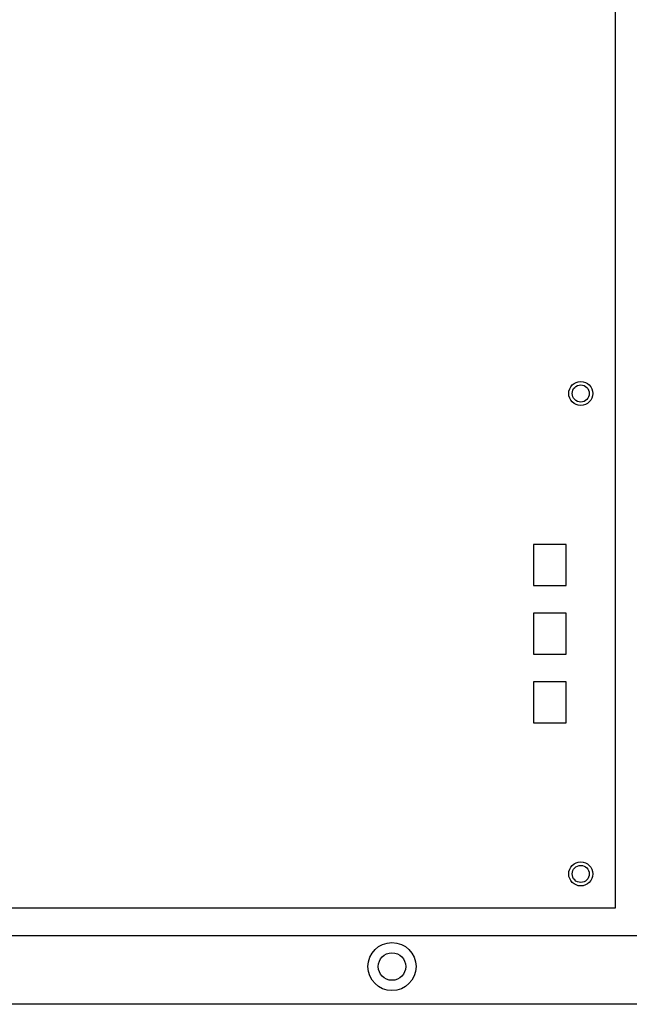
# Model space of a CAD drawing. Header units: millimetres. Extents: x 7205 to 9529, y -660 to 140.
# Tile 139 of 193: x 8621 to 8710, y -477 to -334. Entities that reach past the tile are written whole.
import ezdxf

# ---------------------------------------------------------------- set-up
doc = ezdxf.new("R2010")
doc.units = ezdxf.units.MM
doc.header["$LTSCALE"] = 3

msp = doc.modelspace()

# ---------------------------------------------------------------- linework, layer by layer
at = {"linetype": 'Continuous', "lineweight": 30}
for p, q in [((8707.84, -313.16), (8707.84, -463.16)), ((8700.74, -410.16), (8695.94, -410.16)), ((8695.94, -410.16), (8695.94, -416.16)), ((8700.74, -416.16), (8700.74, -410.16)), ((8695.94, -416.16), (8700.74, -416.16)), ((8700.74, -420.16), (8695.94, -420.16)), ((8695.94, -420.16), (8695.94, -426.16)), ((8700.74, -426.16), (8700.74, -420.16)), ((8695.94, -426.16), (8700.74, -426.16)), ((8700.74, -430.16), (8695.94, -430.16)), ((8695.94, -430.16), (8695.94, -436.16)), ((8700.74, -436.16), (8700.74, -430.16)), ((8695.94, -436.16), (8700.74, -436.16)), ((8707.84, -463.16), (8433.84, -463.16)), ((8811.84, -477.16), (8415.84, -477.16))]:
    msp.add_line(p, q, dxfattribs=at)
at = {"color": 3, "linetype": 'Continuous', "lineweight": 30}
msp.add_line((8803.84, -467.16), (8423.84, -467.16), dxfattribs=at)
at = {"linetype": 'Continuous', "lineweight": 30}
for centre, radius in [((8702.84, -388.16), 1.75), ((8702.84, -388.16), 1.25), ((8702.84, -458.16), 1.75), ((8702.84, -458.16), 1.25), ((8675.34, -471.66), 3.5), ((8675.34, -471.66), 2)]:
    msp.add_circle(centre, radius, dxfattribs=at)

doc.saveas('drawing.dxf')
